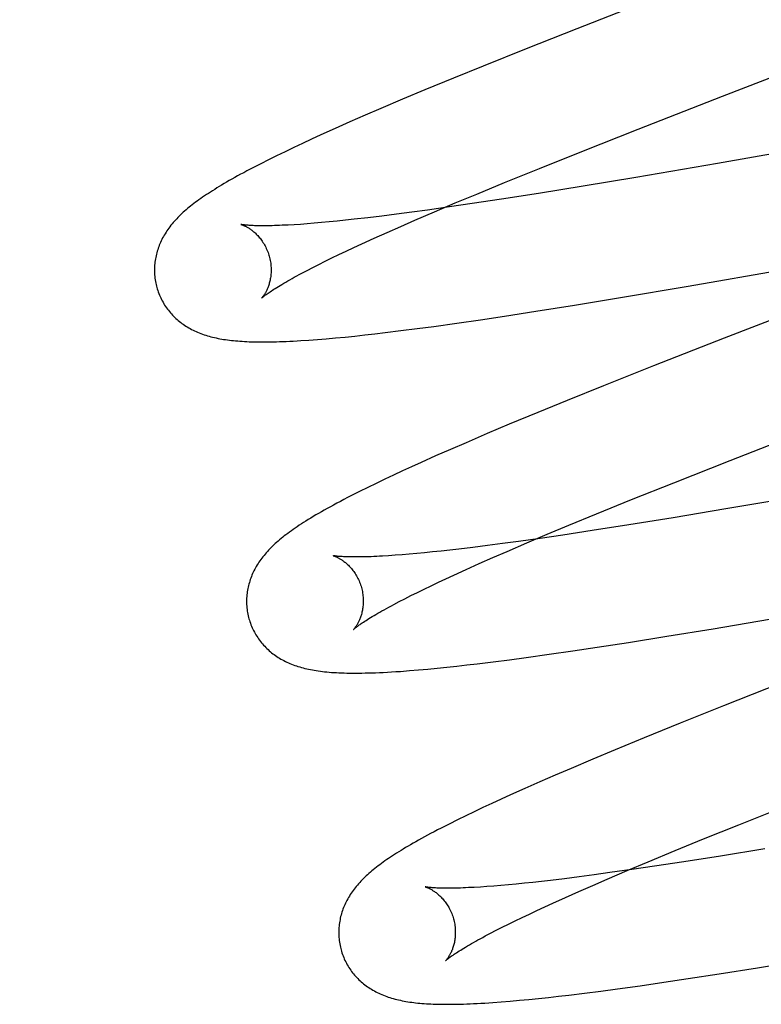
# Model space of a CAD drawing. Header units: inches. Extents: x 0 to 283, y 0 to 183.
# Tile 57 of 88: x 95.11 to 95.237, y 97.94 to 98.109. Entities that reach past the tile are written whole.
import ezdxf

# ---------------------------------------------------------------- set-up
doc = ezdxf.new("R2010")
doc.units = ezdxf.units.IN
doc.header["$LTSCALE"] = 15.583333
doc.header["$MEASUREMENT"] = 0
doc.linetypes.add('HIDDEN', pattern=[0.2, 0.1, -0.1])
doc.layers.add('DEFAULT_2', color=8, linetype='HIDDEN')

msp = doc.modelspace()

# ---------------------------------------------------------------- linework, layer by layer
at = {"layer": 'DEFAULT_2', "color": 8, "linetype": 'HIDDEN'}
for p, q in [((95.21955, 98.113), (95.20507, 98.10733)), ((95.20507, 98.10733), (95.19639, 98.10389)), ((95.23006, 98.09573), (95.25575, 98.10567)), ((95.19639, 98.10389), (95.18904, 98.10093)), ((95.18904, 98.10093), (95.18395, 98.09886)), ((95.18395, 98.09886), (95.17902, 98.09682)), ((95.17902, 98.09682), (95.1752, 98.09522)), ((95.1752, 98.09522), (95.17151, 98.09365)), ((95.21563, 98.0901), (95.23006, 98.09573)), ((95.17151, 98.09365), (95.16882, 98.09249)), ((95.16621, 98.09134), (95.16368, 98.09022)), ((95.16882, 98.09249), (95.16621, 98.09134)), ((95.27453, 98.09212), (95.2292, 98.08423)), ((95.16368, 98.09022), (95.16122, 98.08911)), ((95.20594, 98.08627), (95.21563, 98.0901)), ((95.15809, 98.08767), (95.15657, 98.08695)), ((95.15964, 98.08838), (95.15809, 98.08767)), ((95.16122, 98.08911), (95.15964, 98.08838)), ((95.15508, 98.08624), (95.15363, 98.08553)), ((95.15657, 98.08695), (95.15508, 98.08624)), ((95.19869, 98.08337), (95.20594, 98.08627)), ((95.15092, 98.08418), (95.14969, 98.08354)), ((95.15224, 98.08484), (95.15092, 98.08418)), ((95.15363, 98.08553), (95.15224, 98.08484)), ((95.2292, 98.08423), (95.21521, 98.08183)), ((95.19271, 98.08094), (95.19869, 98.08337)), ((95.18793, 98.07897), (95.19271, 98.08094)), ((95.21521, 98.08183), (95.20616, 98.08033)), ((95.19851, 98.07909), (95.1922, 98.0781)), ((95.20616, 98.08033), (95.19851, 98.07909)), ((95.18072, 98.07594), (95.18426, 98.07744)), ((95.18426, 98.07744), (95.18793, 98.07897)), ((95.1922, 98.0781), (95.18715, 98.07733)), ((95.1768, 98.07586), (95.17419, 98.07552)), ((95.17951, 98.07623), (95.1768, 98.07586)), ((95.17735, 98.07449), (95.18072, 98.07594)), ((95.18325, 98.07676), (95.17951, 98.07623)), ((95.18715, 98.07733), (95.18325, 98.07676)), ((95.16135, 98.07408), (95.16008, 98.07397)), ((95.16267, 98.0742), (95.16135, 98.07408)), ((95.16404, 98.07433), (95.16267, 98.0742)), ((95.16547, 98.07448), (95.16404, 98.07433)), ((95.16695, 98.07464), (95.16547, 98.07448)), ((95.16926, 98.07491), (95.16695, 98.07464)), ((95.17167, 98.0752), (95.16926, 98.07491)), ((95.17419, 98.07552), (95.17167, 98.0752)), ((95.17492, 98.07343), (95.17735, 98.07449)), ((95.15771, 98.07378), (95.15662, 98.07371)), ((95.15887, 98.07387), (95.15771, 98.07378)), ((95.16008, 98.07397), (95.15887, 98.07387)), ((95.17036, 98.0714), (95.17259, 98.0724)), ((95.17259, 98.0724), (95.17492, 98.07343)), ((95.16824, 98.07043), (95.17036, 98.0714)), ((95.22421, 98.06318), (95.27093, 98.07131)), ((95.16432, 98.0686), (95.16558, 98.06919)), ((95.16558, 98.06919), (95.16688, 98.0698)), ((95.16688, 98.0698), (95.16824, 98.07043)), ((95.16088, 98.06691), (95.16197, 98.06745)), ((95.16197, 98.06745), (95.16312, 98.06802)), ((95.16312, 98.06802), (95.16432, 98.0686)), ((95.26808, 98.06889), (95.23038, 98.05427)), ((95.15794, 98.06539), (95.15886, 98.06588)), ((95.15886, 98.06588), (95.15984, 98.06638)), ((95.15984, 98.06638), (95.16088, 98.06691)), ((95.21259, 98.06122), (95.22421, 98.06318)), ((95.20467, 98.05992), (95.21259, 98.06122)), ((95.19272, 98.05804), (95.19806, 98.05887)), ((95.19806, 98.05887), (95.20467, 98.05992)), ((95.18451, 98.05683), (95.18856, 98.05742)), ((95.18856, 98.05742), (95.19272, 98.05804)), ((95.17223, 98.05522), (95.17494, 98.05555)), ((95.17494, 98.05555), (95.17773, 98.05591)), ((95.17773, 98.05591), (95.18059, 98.05629)), ((95.18059, 98.05629), (95.18451, 98.05683)), ((95.15916, 98.05393), (95.16062, 98.05404)), ((95.16062, 98.05404), (95.16215, 98.05417)), ((95.16215, 98.05417), (95.16375, 98.05431)), ((95.16375, 98.05431), (95.16539, 98.05446)), ((95.16539, 98.05446), (95.16706, 98.05463)), ((95.16706, 98.05463), (95.16875, 98.05482)), ((95.16875, 98.05482), (95.17047, 98.05501)), ((95.17047, 98.05501), (95.17223, 98.05522)), ((95.23038, 98.05427), (95.21823, 98.0495)), ((95.21823, 98.0495), (95.20966, 98.04609)), ((95.20966, 98.04609), (95.20343, 98.04357)), ((95.20343, 98.04357), (95.19839, 98.04151)), ((95.19839, 98.04151), (95.19352, 98.03949)), ((95.19352, 98.03949), (95.18975, 98.0379)), ((95.2314, 98.0333), (95.24583, 98.03893)), ((95.18975, 98.0379), (95.18611, 98.03634)), ((95.18346, 98.03519), (95.18089, 98.03406)), ((95.18611, 98.03634), (95.18346, 98.03519)), ((95.18089, 98.03406), (95.1784, 98.03295)), ((95.17678, 98.03222), (95.1752, 98.03149)), ((95.1784, 98.03295), (95.17678, 98.03222)), ((95.22172, 98.02947), (95.2314, 98.0333)), ((95.17366, 98.03077), (95.17216, 98.03006)), ((95.1752, 98.03149), (95.17366, 98.03077)), ((95.16926, 98.02866), (95.16784, 98.02796)), ((95.17069, 98.02936), (95.16926, 98.02866)), ((95.17216, 98.03006), (95.17069, 98.02936)), ((95.21446, 98.02657), (95.22172, 98.02947)), ((95.16784, 98.02796), (95.16647, 98.02726)), ((95.24461, 98.02737), (95.23065, 98.02498)), ((95.20849, 98.02414), (95.21446, 98.02657)), ((95.20371, 98.02217), (95.20849, 98.02414)), ((95.22162, 98.02348), (95.214, 98.02225)), ((95.23065, 98.02498), (95.22162, 98.02348)), ((95.20004, 98.02064), (95.20371, 98.02217)), ((95.214, 98.02225), (95.20771, 98.02126)), ((95.19651, 98.01915), (95.20004, 98.02064)), ((95.20268, 98.0205), (95.1988, 98.01993)), ((95.20771, 98.02126), (95.20268, 98.0205)), ((95.18727, 98.01838), (95.18487, 98.01809)), ((95.18977, 98.0187), (95.18727, 98.01838)), ((95.19238, 98.01904), (95.18977, 98.0187)), ((95.19507, 98.01941), (95.19238, 98.01904)), ((95.19313, 98.0177), (95.19651, 98.01915)), ((95.1988, 98.01993), (95.19507, 98.01941)), ((95.17396, 98.01703), (95.17284, 98.01695)), ((95.17513, 98.01711), (95.17396, 98.01703)), ((95.17636, 98.01722), (95.17513, 98.01711)), ((95.17765, 98.01733), (95.17636, 98.01722)), ((95.17899, 98.01746), (95.17765, 98.01733)), ((95.18038, 98.0176), (95.17899, 98.01746)), ((95.18183, 98.01775), (95.18038, 98.0176)), ((95.18332, 98.01792), (95.18183, 98.01775)), ((95.18487, 98.01809), (95.18332, 98.01792)), ((95.18838, 98.01561), (95.19071, 98.01664)), ((95.19071, 98.01664), (95.19313, 98.0177)), ((95.18615, 98.01461), (95.18838, 98.01561)), ((95.18267, 98.01301), (95.18403, 98.01364)), ((95.18403, 98.01364), (95.18615, 98.01461)), ((95.17891, 98.01122), (95.18011, 98.0118)), ((95.18011, 98.0118), (95.18137, 98.0124)), ((95.18137, 98.0124), (95.18267, 98.01301)), ((95.17564, 98.00959), (95.17667, 98.01012)), ((95.17667, 98.01012), (95.17777, 98.01066)), ((95.17777, 98.01066), (95.17891, 98.01122)), ((95.17373, 98.0086), (95.17466, 98.00909)), ((95.17466, 98.00909), (95.17564, 98.00959)), ((95.22849, 98.00444), (95.24014, 98.00641)), ((95.21393, 98.00209), (95.22055, 98.00314)), ((95.22055, 98.00314), (95.22849, 98.00444)), ((95.20857, 98.00126), (95.21393, 98.00209)), ((95.19641, 97.9995), (95.20035, 98.00005)), ((95.20035, 98.00005), (95.2044, 98.00064)), ((95.2044, 98.00064), (95.20857, 98.00126)), ((95.18454, 97.99802), (95.18627, 97.99822)), ((95.18627, 97.99822), (95.18804, 97.99843)), ((95.18804, 97.99843), (95.19075, 97.99876)), ((95.19075, 97.99876), (95.19354, 97.99912)), ((95.19354, 97.99912), (95.19641, 97.9995)), ((95.1764, 97.99725), (95.17798, 97.99738)), ((95.17798, 97.99738), (95.17956, 97.99752)), ((95.17956, 97.99752), (95.18118, 97.99767)), ((95.18118, 97.99767), (95.18284, 97.99784)), ((95.18284, 97.99784), (95.18454, 97.99802)), ((95.24009, 97.9951), (95.23025, 97.99122)), ((95.23025, 97.99122), (95.22282, 97.98824)), ((95.22282, 97.98824), (95.21666, 97.98574)), ((95.21666, 97.98574), (95.21169, 97.98369)), ((95.21169, 97.98369), (95.20784, 97.98208)), ((95.20784, 97.98208), (95.20411, 97.9805)), ((95.20411, 97.9805), (95.2014, 97.97934)), ((95.19876, 97.97819), (95.1962, 97.97706)), ((95.2014, 97.97934), (95.19876, 97.97819)), ((95.1962, 97.97706), (95.19371, 97.97594)), ((95.19053, 97.97448), (95.18899, 97.97377)), ((95.1921, 97.97521), (95.19053, 97.97448)), ((95.19371, 97.97594), (95.1921, 97.97521)), ((95.1875, 97.97306), (95.18605, 97.97236)), ((95.18899, 97.97377), (95.1875, 97.97306)), ((95.23289, 97.97084), (95.24129, 97.97418)), ((95.18462, 97.97166), (95.18321, 97.97095)), ((95.18605, 97.97236), (95.18462, 97.97166)), ((95.18321, 97.97095), (95.18186, 97.97026)), ((95.22683, 97.96839), (95.23289, 97.97084)), ((95.22197, 97.9664), (95.22683, 97.96839)), ((95.2173, 97.96447), (95.22197, 97.9664)), ((95.23735, 97.96668), (95.22971, 97.96544)), ((95.21372, 97.96296), (95.2173, 97.96447)), ((95.22342, 97.96446), (95.21839, 97.9637)), ((95.22971, 97.96544), (95.22342, 97.96446)), ((95.21078, 97.96261), (95.20809, 97.96224)), ((95.21029, 97.96149), (95.21372, 97.96296)), ((95.21451, 97.96313), (95.21078, 97.96261)), ((95.21839, 97.9637), (95.21451, 97.96313)), ((95.19754, 97.96095), (95.1961, 97.9608)), ((95.19903, 97.96112), (95.19754, 97.96095)), ((95.20058, 97.96129), (95.19903, 97.96112)), ((95.20298, 97.96158), (95.20058, 97.96129)), ((95.20548, 97.9619), (95.20298, 97.96158)), ((95.20809, 97.96224), (95.20548, 97.9619)), ((95.20782, 97.96043), (95.21029, 97.96149)), ((95.18968, 97.96023), (95.18857, 97.96015)), ((95.19085, 97.96032), (95.18968, 97.96023)), ((95.19208, 97.96042), (95.19085, 97.96032)), ((95.19337, 97.96053), (95.19208, 97.96042)), ((95.19471, 97.96066), (95.19337, 97.96053)), ((95.1961, 97.9608), (95.19471, 97.96066)), ((95.20317, 97.95837), (95.20544, 97.95938)), ((95.20544, 97.95938), (95.20782, 97.96043)), ((95.20099, 97.95739), (95.20317, 97.95837)), ((95.19696, 97.95552), (95.19826, 97.95612)), ((95.19826, 97.95612), (95.1996, 97.95675)), ((95.1996, 97.95675), (95.20099, 97.95739)), ((95.19339, 97.95379), (95.19453, 97.95435)), ((95.19453, 97.95435), (95.19572, 97.95492)), ((95.19572, 97.95492), (95.19696, 97.95552)), ((95.19032, 97.95223), (95.19129, 97.95273)), ((95.19129, 97.95273), (95.19231, 97.95325)), ((95.19231, 97.95325), (95.19339, 97.95379)), ((95.18941, 97.95175), (95.19032, 97.95223)), ((95.23609, 97.94631), (95.24401, 97.94761)), ((95.2295, 97.94526), (95.23609, 97.94631)), ((95.22001, 97.94382), (95.22416, 97.94444)), ((95.22416, 97.94444), (95.2295, 97.94526)), ((95.20919, 97.94231), (95.21205, 97.94269)), ((95.21205, 97.94269), (95.21597, 97.94323)), ((95.21597, 97.94323), (95.22001, 97.94382)), ((95.19366, 97.94058), (95.19526, 97.94072)), ((95.19526, 97.94072), (95.19688, 97.94087)), ((95.19688, 97.94087), (95.19854, 97.94104)), ((95.19854, 97.94104), (95.20022, 97.94122)), ((95.20022, 97.94122), (95.20195, 97.94142)), ((95.20195, 97.94142), (95.20371, 97.94162)), ((95.20371, 97.94162), (95.20641, 97.94195)), ((95.20641, 97.94195), (95.20919, 97.94231)), ((95.19067, 97.94034), (95.19212, 97.94045)), ((95.19212, 97.94045), (95.19366, 97.94058))]:
    msp.add_line(p, q, dxfattribs=at)
for points in [[(95.14969, 98.08354), (95.1491, 98.08324), (95.14853, 98.08294), (95.14799, 98.08264), (95.14746, 98.08236), (95.14694, 98.08207), (95.14645, 98.0818), (95.14597, 98.08153), (95.1455, 98.08127), (95.14506, 98.08101), (95.14462, 98.08076), (95.1442, 98.08051), (95.14379, 98.08026), (95.1434, 98.08002), (95.14302, 98.07978), (95.14264, 98.07955), (95.14228, 98.07932), (95.14193, 98.07909), (95.14159, 98.07887), (95.14126, 98.07864), (95.14094, 98.07842), (95.14062, 98.0782), (95.14031, 98.07799), (95.14002, 98.07777), (95.13973, 98.07756), (95.13944, 98.07734), (95.13917, 98.07713), (95.13889, 98.07692), (95.13863, 98.0767), (95.13837, 98.07649), (95.13812, 98.07627)], [(95.13812, 98.07627), (95.13787, 98.07606), (95.13763, 98.07584), (95.1374, 98.07563), (95.13717, 98.07541), (95.13694, 98.07519), (95.13672, 98.07497), (95.13651, 98.07474), (95.1363, 98.07452), (95.13609, 98.07429), (95.1359, 98.07407), (95.13571, 98.07384), (95.13552, 98.07361), (95.13534, 98.07337), (95.13516, 98.07314), (95.135, 98.0729), (95.13483, 98.07266), (95.13468, 98.07242), (95.13452, 98.07218), (95.13438, 98.07194), (95.13424, 98.07169), (95.1341, 98.07144), (95.13397, 98.07119), (95.13385, 98.07094), (95.13374, 98.07069), (95.13363, 98.07044), (95.13352, 98.07019), (95.13343, 98.06994), (95.13334, 98.06968), (95.13325, 98.06943), (95.13317, 98.06917), (95.1331, 98.06891), (95.13303, 98.06865), (95.13297, 98.06838), (95.13291, 98.06812), (95.13287, 98.06785), (95.13282, 98.06758), (95.13278, 98.06731), (95.13275, 98.06704), (95.13273, 98.06676), (95.13271, 98.06649), (95.1327, 98.06621), (95.1327, 98.06593), (95.1327, 98.06566), (95.13271, 98.06538), (95.13273, 98.0651), (95.13275, 98.06482), (95.13278, 98.06454), (95.13282, 98.06427), (95.13287, 98.06399), (95.13292, 98.06372), (95.13298, 98.06344), (95.13304, 98.06317), (95.1331, 98.06294)], [(95.14754, 98.07376), (95.14752, 98.07376), (95.14751, 98.07377), (95.14751, 98.07377), (95.14751, 98.07377), (95.14753, 98.07376), (95.14755, 98.07376), (95.14758, 98.07375), (95.14761, 98.07374), (95.14766, 98.07372), (95.14771, 98.0737), (95.14776, 98.07368), (95.14782, 98.07366), (95.14789, 98.07363), (95.14796, 98.0736), (95.14804, 98.07357), (95.14812, 98.07354), (95.1482, 98.07349), (95.14829, 98.07345), (95.14839, 98.0734), (95.14849, 98.07335), (95.14859, 98.07329), (95.14869, 98.07323), (95.1488, 98.07317), (95.14891, 98.0731), (95.14902, 98.07302), (95.14914, 98.07295), (95.14926, 98.07286), (95.14938, 98.07277), (95.1495, 98.07268), (95.14962, 98.07258), (95.14975, 98.07247), (95.14988, 98.07236), (95.15001, 98.07224), (95.15014, 98.07211), (95.15027, 98.07198), (95.1504, 98.07185), (95.15053, 98.0717), (95.15066, 98.07155), (95.15079, 98.07139), (95.15092, 98.07122), (95.15105, 98.07105), (95.15118, 98.07087), (95.1513, 98.07068), (95.15142, 98.07049), (95.15154, 98.07029), (95.15166, 98.07008), (95.15177, 98.06987), (95.15187, 98.06965), (95.15197, 98.06943), (95.15207, 98.0692), (95.15216, 98.06897), (95.15224, 98.06874), (95.15231, 98.0685), (95.15237, 98.0683)], [(95.15662, 98.07371), (95.15559, 98.07365), (95.15509, 98.07363), (95.15461, 98.07361), (95.15415, 98.07359), (95.1537, 98.07357), (95.15327, 98.07356), (95.15286, 98.07355), (95.15246, 98.07354), (95.15207, 98.07353), (95.15171, 98.07353), (95.15135, 98.07353), (95.15102, 98.07353), (95.1507, 98.07353), (95.1504, 98.07354), (95.15011, 98.07354), (95.14984, 98.07355), (95.14959, 98.07356), (95.14935, 98.07357), (95.14913, 98.07359), (95.14893, 98.0736), (95.14874, 98.07361), (95.14856, 98.07363), (95.1484, 98.07364), (95.14826, 98.07366), (95.14813, 98.07367), (95.14801, 98.07369), (95.14791, 98.0737), (95.14782, 98.07371), (95.14774, 98.07372), (95.14767, 98.07373), (95.14762, 98.07374), (95.14758, 98.07375), (95.14755, 98.07376), (95.14754, 98.07376)], [(95.15237, 98.0683), (95.15243, 98.06808), (95.15249, 98.06784), (95.15254, 98.0676), (95.15258, 98.06736), (95.15262, 98.06711), (95.15264, 98.06687), (95.15267, 98.06663), (95.15268, 98.06639), (95.15269, 98.06616), (95.15269, 98.06593), (95.15269, 98.0657), (95.15268, 98.06547), (95.15266, 98.06525), (95.15264, 98.06504), (95.15262, 98.06483), (95.15259, 98.06462), (95.15255, 98.06443), (95.15251, 98.06423), (95.15247, 98.06405), (95.15243, 98.06387), (95.15238, 98.06369), (95.15233, 98.06352), (95.15228, 98.06336), (95.15222, 98.0632), (95.15217, 98.06305), (95.15211, 98.06291), (95.15206, 98.06277), (95.152, 98.06264), (95.15194, 98.06251), (95.15188, 98.06239), (95.15182, 98.06227), (95.15176, 98.06216), (95.15171, 98.06206), (95.15165, 98.06196), (95.15159, 98.06186), (95.15154, 98.06177), (95.15148, 98.06169), (95.15143, 98.06161), (95.15138, 98.06154), (95.15133, 98.06147), (95.15129, 98.06141), (95.15124, 98.06135), (95.1512, 98.0613), (95.15117, 98.06125), (95.15113, 98.06121), (95.1511, 98.06118), (95.15108, 98.06115), (95.15106, 98.06113), (95.15104, 98.06111), (95.15103, 98.0611), (95.15103, 98.0611)], [(95.15103, 98.0611), (95.15104, 98.06111), (95.15106, 98.06113), (95.15108, 98.06115), (95.15112, 98.06118), (95.15116, 98.06121), (95.15121, 98.06126), (95.15127, 98.06131), (95.15134, 98.06137), (95.15142, 98.06143), (95.15152, 98.06151), (95.15162, 98.06159), (95.15174, 98.06167), (95.15187, 98.06177), (95.15202, 98.06187), (95.15217, 98.06198), (95.15234, 98.0621), (95.15253, 98.06223), (95.15273, 98.06236), (95.15294, 98.0625), (95.15317, 98.06265), (95.15341, 98.0628), (95.15367, 98.06296), (95.15394, 98.06313), (95.15423, 98.06331), (95.15453, 98.06349), (95.15485, 98.06368), (95.15519, 98.06387), (95.15553, 98.06407), (95.1559, 98.06428), (95.15628, 98.06449), (95.15667, 98.06471), (95.15708, 98.06493), (95.1575, 98.06516), (95.15794, 98.06539)], [(95.1331, 98.06294), (95.13317, 98.06271), (95.13325, 98.06245), (95.13335, 98.06218), (95.13344, 98.06192), (95.13355, 98.06166), (95.13366, 98.0614), (95.13377, 98.06115), (95.13389, 98.0609), (95.13402, 98.06066), (95.13416, 98.06041), (95.1343, 98.06017), (95.13444, 98.05994), (95.13459, 98.05971), (95.13475, 98.05948), (95.13491, 98.05926), (95.13508, 98.05904), (95.13525, 98.05883), (95.13542, 98.05862), (95.1356, 98.05842), (95.13579, 98.05822), (95.13598, 98.05802), (95.13617, 98.05783), (95.13636, 98.05765), (95.13656, 98.05747), (95.13677, 98.0573), (95.13698, 98.05713), (95.13719, 98.05696), (95.1374, 98.0568), (95.13763, 98.05664), (95.13785, 98.05648), (95.13808, 98.05633), (95.13832, 98.05619), (95.13856, 98.05604), (95.13881, 98.0559), (95.13906, 98.05577), (95.13932, 98.05564), (95.13958, 98.05551), (95.13984, 98.05539), (95.1401, 98.05528), (95.14037, 98.05517), (95.14064, 98.05506), (95.14092, 98.05496), (95.1412, 98.05486), (95.14149, 98.05477), (95.14178, 98.05468), (95.14207, 98.0546), (95.14237, 98.05451), (95.14267, 98.05444), (95.14297, 98.05437), (95.14328, 98.0543), (95.14359, 98.05423), (95.14391, 98.05417), (95.14423, 98.05411), (95.14455, 98.05406), (95.14488, 98.05401), (95.14522, 98.05396), (95.14556, 98.05392), (95.1459, 98.05388), (95.14626, 98.05384), (95.14661, 98.05381), (95.14698, 98.05378), (95.14735, 98.05375), (95.14773, 98.05372), (95.14812, 98.0537), (95.14851, 98.05368), (95.14892, 98.05366), (95.14933, 98.05365), (95.14976, 98.05364), (95.15019, 98.05363), (95.15064, 98.05362), (95.1511, 98.05362), (95.15157, 98.05362), (95.15206, 98.05362), (95.15255, 98.05363), (95.15307, 98.05364), (95.1536, 98.05365), (95.15414, 98.05367), (95.1547, 98.05369), (95.15528, 98.05371), (95.15588, 98.05374), (95.1565, 98.05377), (95.15714, 98.0538), (95.15779, 98.05384), (95.15916, 98.05393)], [(95.16647, 98.02726), (95.16581, 98.02692), (95.16517, 98.02659), (95.16456, 98.02627), (95.16397, 98.02595), (95.1634, 98.02565), (95.16285, 98.02535), (95.16232, 98.02505), (95.16181, 98.02477), (95.16131, 98.02449), (95.16083, 98.02421), (95.16037, 98.02394), (95.15992, 98.02367), (95.15949, 98.02341), (95.15907, 98.02316), (95.15866, 98.0229), (95.15827, 98.02266), (95.15789, 98.02241), (95.15752, 98.02217), (95.15716, 98.02193), (95.15682, 98.0217), (95.15648, 98.02146), (95.15616, 98.02123), (95.15584, 98.02101), (95.15554, 98.02078), (95.15524, 98.02056), (95.15495, 98.02034), (95.15468, 98.02012), (95.1544, 98.0199), (95.15414, 98.01968), (95.15389, 98.01946)], [(95.15389, 98.01946), (95.15364, 98.01924), (95.15339, 98.01903), (95.15316, 98.01881), (95.15293, 98.01859), (95.1527, 98.01837), (95.15249, 98.01815), (95.15227, 98.01793), (95.15207, 98.0177), (95.15186, 98.01748), (95.15167, 98.01725), (95.15148, 98.01702), (95.15129, 98.01679), (95.15111, 98.01656), (95.15094, 98.01632), (95.15077, 98.01609), (95.15061, 98.01585), (95.15045, 98.01561), (95.1503, 98.01537), (95.15015, 98.01512), (95.15001, 98.01488), (95.14988, 98.01463), (95.14975, 98.01438), (95.14963, 98.01413), (95.14952, 98.01388), (95.14941, 98.01363), (95.14931, 98.01338), (95.14921, 98.01313), (95.14912, 98.01288), (95.14904, 98.01262), (95.14896, 98.01236), (95.14889, 98.0121), (95.14882, 98.01184), (95.14876, 98.01158), (95.1487, 98.01131), (95.14865, 98.01105), (95.14861, 98.01078), (95.14857, 98.01051), (95.14854, 98.01023), (95.14852, 98.00996), (95.1485, 98.00969), (95.14849, 98.00941), (95.14849, 98.00913), (95.14849, 98.00886), (95.1485, 98.00858), (95.14852, 98.0083), (95.14854, 98.00803), (95.14858, 98.00775), (95.14861, 98.00747), (95.14866, 98.0072), (95.14871, 98.00692), (95.14877, 98.00665), (95.14883, 98.00638), (95.1489, 98.00615)], [(95.16332, 98.01697), (95.16331, 98.01697), (95.1633, 98.01698), (95.16331, 98.01697), (95.16332, 98.01697), (95.16334, 98.01696), (95.16337, 98.01695), (95.16341, 98.01694), (95.16345, 98.01693), (95.1635, 98.01691), (95.16356, 98.01689), (95.16362, 98.01687), (95.16369, 98.01684), (95.16376, 98.01681), (95.16384, 98.01678), (95.16392, 98.01674), (95.164, 98.0167), (95.16409, 98.01666), (95.16419, 98.01661), (95.16428, 98.01655), (95.16438, 98.0165), (95.16449, 98.01644), (95.1646, 98.01637), (95.16471, 98.0163), (95.16482, 98.01623), (95.16493, 98.01615), (95.16505, 98.01607), (95.16517, 98.01598), (95.1653, 98.01588), (95.16542, 98.01578), (95.16555, 98.01567), (95.16567, 98.01556), (95.1658, 98.01544), (95.16593, 98.01532), (95.16606, 98.01518), (95.1662, 98.01505), (95.16633, 98.0149), (95.16646, 98.01475), (95.16659, 98.01459), (95.16672, 98.01442), (95.16685, 98.01425), (95.16697, 98.01407), (95.1671, 98.01388), (95.16722, 98.01369), (95.16734, 98.01349), (95.16745, 98.01329), (95.16756, 98.01307), (95.16766, 98.01286), (95.16776, 98.01264), (95.16786, 98.01241), (95.16795, 98.01218), (95.16803, 98.01195), (95.1681, 98.01171), (95.16816, 98.0115)], [(95.17284, 98.01695), (95.17178, 98.01688), (95.17128, 98.01686), (95.17079, 98.01683), (95.17031, 98.01681), (95.16985, 98.01679), (95.16941, 98.01678), (95.16898, 98.01676), (95.16857, 98.01675), (95.16817, 98.01675), (95.16779, 98.01674), (95.16743, 98.01674), (95.16708, 98.01674), (95.16675, 98.01674), (95.16644, 98.01674), (95.16614, 98.01675), (95.16586, 98.01675), (95.16559, 98.01676), (95.16534, 98.01677), (95.16511, 98.01679), (95.16489, 98.0168), (95.16469, 98.01681), (95.1645, 98.01682), (95.16433, 98.01684), (95.16417, 98.01685), (95.16403, 98.01687), (95.1639, 98.01688), (95.16378, 98.0169), (95.16368, 98.01691), (95.16359, 98.01692), (95.16352, 98.01693), (95.16346, 98.01695), (95.1634, 98.01695), (95.16336, 98.01696), (95.16333, 98.01697), (95.16332, 98.01697)], [(95.16816, 98.0115), (95.16822, 98.01129), (95.16828, 98.01105), (95.16833, 98.01081), (95.16837, 98.01056), (95.16841, 98.01032), (95.16844, 98.01008), (95.16846, 98.00984), (95.16847, 98.0096), (95.16848, 98.00937), (95.16848, 98.00914), (95.16848, 98.00891), (95.16847, 98.00868), (95.16845, 98.00846), (95.16843, 98.00825), (95.16841, 98.00804), (95.16838, 98.00783), (95.16834, 98.00763), (95.1683, 98.00744), (95.16826, 98.00726), (95.16822, 98.00708), (95.16817, 98.0069), (95.16812, 98.00673), (95.16807, 98.00657), (95.16802, 98.00641), (95.16796, 98.00626), (95.1679, 98.00612), (95.16785, 98.00598), (95.16779, 98.00585), (95.16773, 98.00572), (95.16767, 98.0056), (95.16761, 98.00548), (95.16756, 98.00537), (95.1675, 98.00527), (95.16744, 98.00517), (95.16738, 98.00507), (95.16733, 98.00498), (95.16728, 98.0049), (95.16722, 98.00482), (95.16717, 98.00474), (95.16712, 98.00468), (95.16708, 98.00461), (95.16703, 98.00456), (95.16699, 98.00451), (95.16696, 98.00446), (95.16692, 98.00442), (95.16689, 98.00439), (95.16687, 98.00436), (95.16685, 98.00434), (95.16683, 98.00432), (95.16682, 98.00431), (95.16682, 98.00431)], [(95.16682, 98.00431), (95.16683, 98.00432), (95.16685, 98.00433), (95.16687, 98.00436), (95.16691, 98.00439), (95.16695, 98.00442), (95.167, 98.00447), (95.16706, 98.00452), (95.16713, 98.00458), (95.16722, 98.00464), (95.16731, 98.00472), (95.16742, 98.0048), (95.16753, 98.00488), (95.16766, 98.00498), (95.16781, 98.00508), (95.16796, 98.00519), (95.16814, 98.00531), (95.16832, 98.00544), (95.16852, 98.00557), (95.16873, 98.00571), (95.16896, 98.00586), (95.1692, 98.00601), (95.16946, 98.00617), (95.16974, 98.00634), (95.17002, 98.00652), (95.17033, 98.0067), (95.17065, 98.00689), (95.17098, 98.00708), (95.17133, 98.00728), (95.17169, 98.00749), (95.17207, 98.0077), (95.17246, 98.00792), (95.17287, 98.00814), (95.1733, 98.00837), (95.17373, 98.0086)], [(95.1489, 98.00615), (95.14896, 98.00592), (95.14905, 98.00565), (95.14914, 98.00539), (95.14923, 98.00513), (95.14934, 98.00487), (95.14945, 98.00461), (95.14956, 98.00436), (95.14969, 98.00411), (95.14982, 98.00386), (95.14995, 98.00362), (95.15009, 98.00338), (95.15024, 98.00314), (95.15039, 98.00291), (95.15055, 98.00268), (95.15071, 98.00246), (95.15087, 98.00224), (95.15105, 98.00203), (95.15122, 98.00182), (95.1514, 98.00162), (95.15159, 98.00142), (95.15177, 98.00122), (95.15197, 98.00104), (95.15216, 98.00085), (95.15237, 98.00067), (95.15257, 98.0005), (95.15278, 98.00033), (95.15299, 98.00016), (95.15321, 98), (95.15343, 97.99984), (95.15366, 97.99968), (95.15389, 97.99953), (95.15413, 97.99939), (95.15437, 97.99924), (95.15462, 97.9991), (95.15487, 97.99897), (95.15513, 97.99884), (95.15539, 97.99871), (95.15565, 97.99859), (95.15591, 97.99848), (95.15618, 97.99837), (95.15646, 97.99826), (95.15674, 97.99816), (95.15702, 97.99806), (95.1573, 97.99797), (95.15759, 97.99788), (95.15789, 97.9978), (95.15819, 97.99772), (95.15849, 97.99764), (95.1588, 97.99757), (95.15911, 97.9975), (95.15943, 97.99743), (95.15976, 97.99737), (95.16009, 97.99731), (95.16043, 97.99726), (95.16078, 97.99721), (95.16113, 97.99716), (95.1615, 97.99711), (95.16187, 97.99707), (95.16225, 97.99703), (95.16265, 97.997), (95.16305, 97.99696), (95.16346, 97.99694), (95.16388, 97.99691), (95.16432, 97.99689), (95.16476, 97.99687), (95.16522, 97.99685), (95.16569, 97.99684), (95.16618, 97.99683), (95.16667, 97.99683), (95.16718, 97.99683), (95.16771, 97.99683), (95.16825, 97.99684), (95.16881, 97.99685), (95.16939, 97.99686), (95.16999, 97.99688), (95.17061, 97.9969), (95.17125, 97.99693), (95.17192, 97.99696), (95.17262, 97.99699), (95.17335, 97.99704), (95.17409, 97.99708), (95.17485, 97.99713), (95.1764, 97.99725)], [(95.18186, 97.97026), (95.18122, 97.96994), (95.18062, 97.96962), (95.18004, 97.96931), (95.17949, 97.96902), (95.17896, 97.96873), (95.17845, 97.96845), (95.17796, 97.96818), (95.17749, 97.96791), (95.17703, 97.96765), (95.17659, 97.9674), (95.17616, 97.96715), (95.17575, 97.9669), (95.17535, 97.96666), (95.17496, 97.96642), (95.17458, 97.96619), (95.17421, 97.96596), (95.17385, 97.96573), (95.17351, 97.9655), (95.17317, 97.96528), (95.17284, 97.96506), (95.17251, 97.96484), (95.1722, 97.96462), (95.1719, 97.9644), (95.1716, 97.96419), (95.17131, 97.96397), (95.17102, 97.96376), (95.17075, 97.96355), (95.17048, 97.96333), (95.17021, 97.96312), (95.16995, 97.96291), (95.1697, 97.96269)], [(95.1697, 97.96269), (95.16945, 97.96248), (95.16921, 97.96226), (95.16898, 97.96204), (95.16875, 97.96182), (95.16852, 97.9616), (95.1683, 97.96138), (95.16809, 97.96116), (95.16788, 97.96094), (95.16768, 97.96071), (95.16748, 97.96048), (95.16729, 97.96025), (95.1671, 97.96002), (95.16692, 97.95979), (95.16675, 97.95956), (95.16658, 97.95932), (95.16641, 97.95908), (95.16626, 97.95884), (95.1661, 97.9586), (95.16596, 97.95835), (95.16582, 97.95811), (95.16568, 97.95786), (95.16555, 97.95761), (95.16543, 97.95736), (95.16532, 97.95711), (95.16521, 97.95686), (95.16511, 97.95661), (95.16501, 97.95635), (95.16492, 97.9561), (95.16483, 97.95585), (95.16475, 97.95559), (95.16468, 97.95533), (95.16461, 97.95507), (95.16455, 97.9548), (95.1645, 97.95454), (95.16445, 97.95427), (95.1644, 97.954), (95.16437, 97.95373), (95.16434, 97.95345), (95.16431, 97.95318), (95.1643, 97.9529), (95.16428, 97.95263), (95.16428, 97.95235), (95.16428, 97.95207), (95.16429, 97.9518), (95.16431, 97.95152), (95.16433, 97.95124), (95.16437, 97.95096), (95.1644, 97.95069), (95.16445, 97.95041), (95.1645, 97.95013), (95.16456, 97.94986), (95.16462, 97.94959), (95.16469, 97.94936)], [(95.17911, 97.96018), (95.1791, 97.96018), (95.17909, 97.96018), (95.1791, 97.96018), (95.17911, 97.96018), (95.17913, 97.96017), (95.17916, 97.96016), (95.1792, 97.96015), (95.17924, 97.96014), (95.17929, 97.96012), (95.17935, 97.9601), (95.17941, 97.96008), (95.17947, 97.96005), (95.17955, 97.96002), (95.17962, 97.95999), (95.1797, 97.95995), (95.17979, 97.95991), (95.17988, 97.95987), (95.17997, 97.95982), (95.18007, 97.95977), (95.18017, 97.95971), (95.18028, 97.95965), (95.18038, 97.95958), (95.18049, 97.95951), (95.18061, 97.95944), (95.18072, 97.95936), (95.18084, 97.95928), (95.18096, 97.95919), (95.18108, 97.95909), (95.18121, 97.95899), (95.18133, 97.95888), (95.18146, 97.95877), (95.18159, 97.95865), (95.18172, 97.95853), (95.18185, 97.9584), (95.18198, 97.95826), (95.18212, 97.95811), (95.18225, 97.95796), (95.18238, 97.9578), (95.18251, 97.95763), (95.18264, 97.95746), (95.18276, 97.95728), (95.18289, 97.95709), (95.18301, 97.9569), (95.18313, 97.9567), (95.18324, 97.9565), (95.18335, 97.95628), (95.18345, 97.95607), (95.18355, 97.95585), (95.18365, 97.95562), (95.18374, 97.95539), (95.18382, 97.95516), (95.1839, 97.95492), (95.18396, 97.95471)], [(95.18857, 97.96015), (95.18751, 97.96009), (95.18701, 97.96006), (95.18652, 97.96004), (95.18604, 97.96002), (95.18559, 97.96), (95.18515, 97.95998), (95.18472, 97.95997), (95.18431, 97.95996), (95.18391, 97.95995), (95.18354, 97.95995), (95.18317, 97.95995), (95.18283, 97.95995), (95.1825, 97.95995), (95.18219, 97.95995), (95.18189, 97.95996), (95.18162, 97.95996), (95.18135, 97.95997), (95.18111, 97.95998), (95.18088, 97.95999), (95.18067, 97.96001), (95.18047, 97.96002), (95.18029, 97.96003), (95.18012, 97.96005), (95.17996, 97.96006), (95.17982, 97.96008), (95.17969, 97.96009), (95.17958, 97.9601), (95.17948, 97.96012), (95.17939, 97.96013), (95.17931, 97.96014), (95.17925, 97.96015), (95.1792, 97.96016), (95.17916, 97.96017), (95.17912, 97.96018), (95.17911, 97.96018)], [(95.18396, 97.95471), (95.18401, 97.9545), (95.18407, 97.95426), (95.18412, 97.95402), (95.18416, 97.95378), (95.1842, 97.95353), (95.18423, 97.95329), (95.18425, 97.95305), (95.18426, 97.95282), (95.18427, 97.95258), (95.18427, 97.95235), (95.18427, 97.95212), (95.18426, 97.9519), (95.18424, 97.95168), (95.18422, 97.95146), (95.1842, 97.95126), (95.18417, 97.95105), (95.18413, 97.95085), (95.1841, 97.95066), (95.18406, 97.95047), (95.18401, 97.95029), (95.18396, 97.95012), (95.18391, 97.94995), (95.18386, 97.94979), (95.18381, 97.94963), (95.18376, 97.94948), (95.1837, 97.94934), (95.18364, 97.9492), (95.18359, 97.94907), (95.18353, 97.94894), (95.18347, 97.94882), (95.18341, 97.9487), (95.18335, 97.94859), (95.18329, 97.94848), (95.18324, 97.94838), (95.18318, 97.94829), (95.18313, 97.9482), (95.18307, 97.94811), (95.18302, 97.94804), (95.18297, 97.94796), (95.18292, 97.94789), (95.18287, 97.94783), (95.18283, 97.94777), (95.18279, 97.94772), (95.18275, 97.94768), (95.18272, 97.94763), (95.18269, 97.9476), (95.18266, 97.94757), (95.18264, 97.94755), (95.18263, 97.94753), (95.18262, 97.94752), (95.18261, 97.94752)], [(95.18261, 97.94752), (95.18262, 97.94753), (95.18264, 97.94754), (95.18266, 97.94756), (95.18269, 97.94759), (95.18273, 97.94762), (95.18278, 97.94767), (95.18284, 97.94772), (95.18291, 97.94777), (95.18299, 97.94784), (95.18308, 97.94791), (95.18318, 97.94799), (95.1833, 97.94807), (95.18343, 97.94817), (95.18357, 97.94827), (95.18372, 97.94838), (95.18389, 97.94849), (95.18407, 97.94862), (95.18426, 97.94875), (95.18447, 97.94889), (95.1847, 97.94903), (95.18494, 97.94918), (95.18519, 97.94934), (95.18546, 97.94951), (95.18574, 97.94968), (95.18604, 97.94986), (95.18636, 97.95005), (95.18668, 97.95024), (95.18703, 97.95044), (95.18739, 97.95064), (95.18776, 97.95085), (95.18815, 97.95107), (95.18855, 97.95129), (95.18897, 97.95152), (95.18941, 97.95175)], [(95.16469, 97.94936), (95.16475, 97.94913), (95.16484, 97.94886), (95.16493, 97.9486), (95.16502, 97.94834), (95.16513, 97.94808), (95.16524, 97.94782), (95.16535, 97.94757), (95.16548, 97.94732), (95.1656, 97.94707), (95.16574, 97.94683), (95.16588, 97.94659), (95.16602, 97.94636), (95.16617, 97.94613), (95.16633, 97.9459), (95.16649, 97.94568), (95.16666, 97.94546), (95.16683, 97.94525), (95.167, 97.94504), (95.16718, 97.94484), (95.16737, 97.94464), (95.16756, 97.94444), (95.16775, 97.94425), (95.16794, 97.94407), (95.16814, 97.94389), (95.16835, 97.94372), (95.16855, 97.94355), (95.16877, 97.94338), (95.16898, 97.94322), (95.1692, 97.94306), (95.16943, 97.9429), (95.16966, 97.94275), (95.1699, 97.94261), (95.17014, 97.94246), (95.17039, 97.94232), (95.17064, 97.94219), (95.17089, 97.94206), (95.17115, 97.94193), (95.17141, 97.94181), (95.17168, 97.9417), (95.17195, 97.94159), (95.17222, 97.94148), (95.1725, 97.94138), (95.17278, 97.94128), (95.17306, 97.94119), (95.17335, 97.9411), (95.17364, 97.94102), (95.17394, 97.94093), (95.17424, 97.94086), (95.17455, 97.94079), (95.17485, 97.94072), (95.17517, 97.94065), (95.17548, 97.94059), (95.1758, 97.94053), (95.17613, 97.94048), (95.17646, 97.94043), (95.17679, 97.94038), (95.17713, 97.94034), (95.17747, 97.9403), (95.17783, 97.94026), (95.17818, 97.94023), (95.17855, 97.9402), (95.17892, 97.94017), (95.1793, 97.94014), (95.17968, 97.94012), (95.18008, 97.9401), (95.18048, 97.94008), (95.1809, 97.94007), (95.18132, 97.94005), (95.18176, 97.94005), (95.1822, 97.94004), (95.18266, 97.94004), (95.18313, 97.94004), (95.18361, 97.94004), (95.18411, 97.94005), (95.18462, 97.94006), (95.18515, 97.94007), (95.18569, 97.94008), (95.18625, 97.9401), (95.18682, 97.94013), (95.18741, 97.94015), (95.18803, 97.94018), (95.18866, 97.94022), (95.18931, 97.94025), (95.19067, 97.94034)]]:
    msp.add_lwpolyline(points, dxfattribs=at)
for radius in [0.375, 0.3125, 0.3025, 0.25]:
    msp.add_arc((95.1485, 97.94317), radius, 90, 180, dxfattribs=at)

doc.saveas('drawing.dxf')
